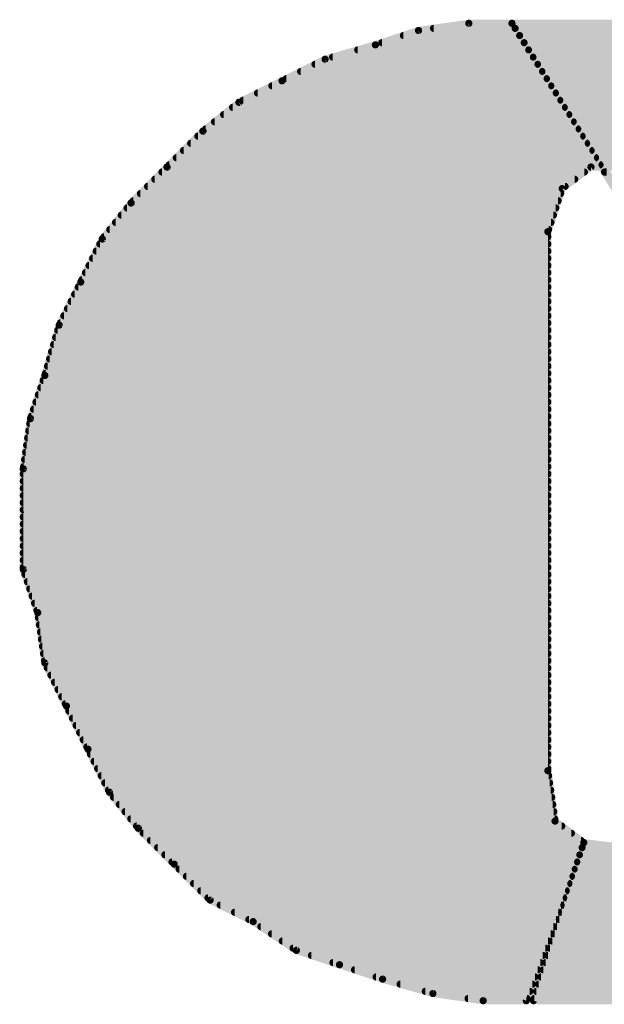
# Model space of a CAD drawing. Extents: x -35 to 35, y -57 to 81.
# Tile 61 of 153: x 5.329 to 6.143, y 1.982 to 3.352. Entities that reach past the tile are written whole.
import ezdxf

# ---------------------------------------------------------------- set-up
doc = ezdxf.new("R2010")
doc.units = 0
doc.layers.add('21', color=7, linetype='CONTINUOUS')
doc.layers.add('23', color=7, linetype='CONTINUOUS')

msp = doc.modelspace()

# ---------------------------------------------------------------- linework, layer by layer
at = {"layer": '21', "const_width": 0.01}
for points in [[(5.954, 3.347), (5.884, 3.337)], [(5.905, 3.34), (6.0184, 3.34)], [(6.014, 3.347), (5.954, 3.347)], [(8.784, 3.347), (6.014, 3.347)], [(6.014, 3.347), (6.294, 2.907)], [(6.294, 2.897), (6.014, 3.347)], [(6.0185, 3.34), (8.833, 3.34)], [(5.884, 3.337), (5.824, 3.317)], [(5.863, 3.33), (6.0246, 3.33)], [(6.0248, 3.33), (8.903, 3.33)], [(5.824, 3.317), (5.754, 3.297)], [(5.833, 3.32), (6.0308, 3.32)], [(6.0312, 3.32), (8.966, 3.32)], [(5.754, 3.297), (5.694, 3.267)], [(5.7645, 3.3), (6.0432, 3.3)], [(5.7995, 3.31), (6.037, 3.31)], [(6.0375, 3.31), (9.0003, 3.31)], [(6.0439, 3.3), (9.0237, 3.3)], [(5.74, 3.29), (6.0495, 3.29)], [(6.0503, 3.29), (9.047, 3.29)], [(5.7, 3.27), (6.0619, 3.27)], [(5.72, 3.28), (6.0557, 3.28)], [(6.0566, 3.28), (9.068, 3.28)], [(6.063, 3.27), (9.088, 3.27)], [(5.694, 3.267), (5.634, 3.237)], [(5.68, 3.26), (6.0681, 3.26)], [(6.0694, 3.26), (9.108, 3.26)], [(5.66, 3.25), (6.0744, 3.25)], [(6.0757, 3.25), (9.128, 3.25)], [(5.634, 3.237), (5.584, 3.197)], [(5.6253, 3.23), (6.0868, 3.23)], [(5.64, 3.24), (6.0806, 3.24)], [(6.0821, 3.24), (9.148, 3.24)], [(6.0885, 3.23), (9.168, 3.23)], [(5.6128, 3.22), (6.093, 3.22)], [(6.0948, 3.22), (9.1828, 3.22)], [(5.6002, 3.21), (6.0992, 3.21)], [(6.1012, 3.21), (9.1952, 3.21)], [(5.584, 3.197), (5.534, 3.147)], [(5.577, 3.19), (6.1117, 3.19)], [(5.5878, 3.2), (6.1055, 3.2)], [(6.1075, 3.2), (9.2078, 3.2)], [(6.1139, 3.19), (9.2203, 3.19)], [(5.567, 3.18), (6.1179, 3.18)], [(6.1203, 3.18), (9.231, 3.18)], [(5.547, 3.16), (6.1304, 3.16)], [(5.557, 3.17), (6.1241, 3.17)], [(6.1266, 3.17), (8.215, 3.17)], [(6.133, 3.16), (8.145, 3.16)], [(5.534, 3.147), (5.484, 3.097)], [(5.537, 3.15), (6.1366, 3.15)], [(6.084, 3.117), (6.124, 3.147)], [(6.124, 3.147), (6.474, 3.147)], [(6.1394, 3.15), (8.11, 3.15)], [(5.527, 3.14), (6.1147, 3.14)], [(6.1428, 3.14), (6.1457, 3.14)], [(5.507, 3.12), (6.088, 3.12)], [(5.517, 3.13), (6.1013, 3.13)], [(5.497, 3.11), (6.0817, 3.11)], [(6.064, 3.057), (6.084, 3.117)], [(5.484, 3.097), (5.444, 3.047)], [(5.487, 3.1), (6.0783, 3.1)], [(5.4704, 3.08), (6.0717, 3.08)], [(5.4784, 3.09), (6.075, 3.09)], [(5.4624, 3.07), (6.0683, 3.07)], [(5.4544, 3.06), (6.065, 3.06)], [(6.064, 2.307), (6.064, 3.057)], [(5.444, 3.047), (5.414, 2.987)], [(5.4405, 3.04), (6.064, 3.04)], [(5.4464, 3.05), (6.064, 3.05)], [(5.4355, 3.03), (6.064, 3.03)], [(5.4255, 3.01), (6.064, 3.01)], [(5.4305, 3.02), (6.064, 3.02)], [(5.4205, 3), (6.064, 3)], [(5.414, 2.987), (5.384, 2.927)], [(5.4155, 2.99), (6.064, 2.99)], [(5.4055, 2.97), (6.064, 2.97)], [(5.4105, 2.98), (6.064, 2.98)], [(5.4005, 2.96), (6.064, 2.96)], [(5.3955, 2.95), (6.064, 2.95)], [(5.384, 2.927), (5.364, 2.857)], [(5.3855, 2.93), (6.064, 2.93)], [(5.3905, 2.94), (6.064, 2.94)], [(5.382, 2.92), (6.064, 2.92)], [(5.3763, 2.9), (6.064, 2.9)], [(5.3791, 2.91), (6.064, 2.91)], [(5.3734, 2.89), (6.064, 2.89)], [(5.3706, 2.88), (6.064, 2.88)], [(5.3649, 2.86), (6.064, 2.86)], [(5.3677, 2.87), (6.064, 2.87)], [(5.364, 2.857), (5.344, 2.797)], [(5.3617, 2.85), (6.064, 2.85)], [(5.3583, 2.84), (6.064, 2.84)], [(5.3517, 2.82), (6.064, 2.82)], [(5.355, 2.83), (6.064, 2.83)], [(5.3483, 2.81), (6.064, 2.81)], [(5.344, 2.797), (5.334, 2.727)], [(5.343, 2.79), (6.064, 2.79)], [(5.345, 2.8), (6.064, 2.8)], [(5.3416, 2.78), (6.064, 2.78)], [(5.3401, 2.77), (6.064, 2.77)], [(5.3373, 2.75), (6.064, 2.75)], [(5.3387, 2.76), (6.064, 2.76)], [(5.3359, 2.74), (6.064, 2.74)], [(5.334, 2.727), (5.334, 2.587)], [(5.3344, 2.73), (6.064, 2.73)], [(5.334, 2.72), (6.064, 2.72)], [(5.334, 2.71), (6.064, 2.71)], [(5.334, 2.7), (6.064, 2.7)], [(5.334, 2.69), (6.064, 2.69)], [(5.334, 2.68), (6.064, 2.68)], [(5.334, 2.67), (6.064, 2.67)], [(5.334, 2.66), (6.064, 2.66)], [(5.334, 2.65), (6.064, 2.65)], [(5.334, 2.64), (6.064, 2.64)], [(5.334, 2.63), (6.064, 2.63)], [(5.334, 2.62), (6.064, 2.62)], [(5.334, 2.61), (6.064, 2.61)], [(5.334, 2.6), (6.064, 2.6)], [(5.334, 2.59), (6.064, 2.59)], [(5.334, 2.587), (5.354, 2.527)], [(5.3363, 2.58), (6.064, 2.58)], [(5.3397, 2.57), (6.064, 2.57)], [(5.343, 2.56), (6.064, 2.56)], [(5.3463, 2.55), (6.064, 2.55)], [(5.3497, 2.54), (6.064, 2.54)], [(5.353, 2.53), (6.064, 2.53)], [(5.354, 2.527), (5.364, 2.457)], [(5.355, 2.52), (6.064, 2.52)], [(5.3564, 2.51), (6.064, 2.51)], [(5.3579, 2.5), (6.064, 2.5)], [(5.3593, 2.49), (6.064, 2.49)], [(5.3607, 2.48), (6.064, 2.48)], [(5.3621, 2.47), (6.064, 2.47)], [(5.3636, 2.46), (6.064, 2.46)], [(5.364, 2.457), (5.394, 2.397)], [(5.3675, 2.45), (6.064, 2.45)], [(5.3725, 2.44), (6.064, 2.44)], [(5.3775, 2.43), (6.064, 2.43)], [(5.3825, 2.42), (6.064, 2.42)], [(5.3875, 2.41), (6.064, 2.41)], [(5.3925, 2.4), (6.064, 2.4)], [(5.394, 2.397), (5.424, 2.337)], [(5.3975, 2.39), (6.064, 2.39)], [(5.4025, 2.38), (6.064, 2.38)], [(5.4075, 2.37), (6.064, 2.37)], [(5.4125, 2.36), (6.064, 2.36)], [(5.4175, 2.35), (6.064, 2.35)], [(5.4225, 2.34), (6.064, 2.34)], [(5.424, 2.337), (5.454, 2.277)], [(5.4275, 2.33), (6.064, 2.33)], [(5.4325, 2.32), (6.064, 2.32)], [(5.4375, 2.31), (6.064, 2.31)], [(5.4425, 2.3), (6.065, 2.3)], [(6.074, 2.237), (6.064, 2.307)], [(5.4475, 2.29), (6.0664, 2.29)], [(5.4525, 2.28), (6.0679, 2.28)], [(5.454, 2.277), (5.494, 2.227)], [(5.4596, 2.27), (6.0693, 2.27)], [(5.4676, 2.26), (6.0707, 2.26)], [(5.4756, 2.25), (6.0721, 2.25)], [(5.4836, 2.24), (6.0736, 2.24)], [(5.4916, 2.23), (6.0833, 2.23)], [(6.114, 2.207), (6.074, 2.237)], [(5.494, 2.227), (5.544, 2.177)], [(5.501, 2.22), (6.0967, 2.22)], [(5.511, 2.21), (6.11, 2.21)], [(6.034, 1.987), (6.114, 2.207)], [(6.114, 2.207), (6.044, 1.987)], [(6.194, 2.197), (6.114, 2.207)], [(5.521, 2.2), (6.1115, 2.2)], [(5.531, 2.19), (6.1078, 2.19)], [(6.1086, 2.19), (9.267, 2.19)], [(6.1118, 2.2), (6.17, 2.2)], [(5.541, 2.18), (6.1042, 2.18)], [(5.544, 2.177), (5.594, 2.127)], [(6.1054, 2.18), (9.257, 2.18)], [(5.551, 2.17), (6.1005, 2.17)], [(5.561, 2.16), (6.0969, 2.16)], [(6.099, 2.16), (9.2353, 2.16)], [(6.1022, 2.17), (9.247, 2.17)], [(5.571, 2.15), (6.0933, 2.15)], [(6.0959, 2.15), (9.2227, 2.15)], [(5.581, 2.14), (6.0896, 2.14)], [(6.0927, 2.14), (9.2103, 2.14)], [(5.591, 2.13), (6.086, 2.13)], [(5.594, 2.127), (5.654, 2.097)], [(5.608, 2.12), (6.0824, 2.12)], [(6.0863, 2.12), (9.1835, 2.12)], [(6.0895, 2.13), (9.1978, 2.13)], [(5.628, 2.11), (6.0787, 2.11)], [(6.0831, 2.11), (9.1685, 2.11)], [(5.648, 2.1), (6.0751, 2.1)], [(5.654, 2.097), (5.714, 2.057)], [(6.08, 2.1), (9.1535, 2.1)], [(5.6645, 2.09), (6.0715, 2.09)], [(5.6795, 2.08), (6.0678, 2.08)], [(6.0736, 2.08), (9.12, 2.08)], [(6.0768, 2.09), (9.1385, 2.09)], [(5.6945, 2.07), (6.0642, 2.07)], [(6.0704, 2.07), (9.1, 2.07)], [(5.7095, 2.06), (6.0605, 2.06)], [(5.714, 2.057), (5.774, 2.037)], [(6.0672, 2.06), (9.08, 2.06)], [(5.735, 2.05), (6.0569, 2.05)], [(5.765, 2.04), (6.0533, 2.04)], [(5.774, 2.037), (5.834, 2.017)], [(6.0609, 2.04), (9.04, 2.04)], [(6.064, 2.05), (9.06, 2.05)], [(5.795, 2.03), (6.0496, 2.03)], [(6.0577, 2.03), (9.02, 2.03)], [(5.825, 2.02), (6.046, 2.02)], [(5.834, 2.017), (5.904, 1.997)], [(5.8585, 2.01), (6.0424, 2.01)], [(6.0513, 2.01), (8.963, 2.01)], [(6.0545, 2.02), (8.993, 2.02)], [(5.8935, 2), (6.0387, 2)], [(5.904, 1.997), (5.974, 1.987)], [(6.0481, 2), (8.905, 2)], [(5.953, 1.99), (6.0351, 1.99)], [(5.974, 1.987), (6.034, 1.987)], [(6.044, 1.987), (8.814, 1.987)], [(6.045, 1.99), (8.835, 1.99)]]:
    msp.add_lwpolyline(points, dxfattribs=at)
at = {"layer": '21', "const_width": 0.005}
for points in [[(5.905, 3.3425, 1), (5.905, 3.3375)], [(5.954, 3.3495, 1), (5.954, 3.3445)], [(5.9544, 3.3445, 1), (5.9536, 3.3495)], [(6.014, 3.3495, 1), (6.014, 3.3445)], [(6.0161, 3.3483, 1), (6.0119, 3.3457)], [(6.0161, 3.3483, 1), (6.0119, 3.3457)], [(6.014, 3.3445, 1), (6.014, 3.3495)], [(6.0185, 3.3425, 1), (6.0185, 3.3375)], [(6.0184, 3.3375, 1), (6.0184, 3.3425)], [(5.863, 3.3325, 1), (5.863, 3.3275)], [(5.8836, 3.3395, 1), (5.8844, 3.3345)], [(5.8848, 3.3346, 1), (5.8832, 3.3394)], [(6.0248, 3.3325, 1), (6.0248, 3.3275)], [(6.0246, 3.3275, 1), (6.0246, 3.3325)], [(5.8232, 3.3194, 1), (5.8248, 3.3146)], [(5.8247, 3.3146, 1), (5.8233, 3.3194)], [(5.833, 3.3225, 1), (5.833, 3.3175)], [(6.0312, 3.3225, 1), (6.0312, 3.3175)], [(6.0308, 3.3175, 1), (6.0308, 3.3225)], [(5.7533, 3.2994, 1), (5.7547, 3.2946)], [(5.7551, 3.2948, 1), (5.7529, 3.2992)], [(5.7645, 3.3025, 1), (5.7645, 3.2975)], [(5.7995, 3.3125, 1), (5.7995, 3.3075)], [(6.0375, 3.3125, 1), (6.0375, 3.3075)], [(6.037, 3.3075, 1), (6.037, 3.3125)], [(6.0439, 3.3025, 1), (6.0439, 3.2975)], [(6.0432, 3.2975, 1), (6.0432, 3.3025)], [(5.74, 3.2925, 1), (5.74, 3.2875)], [(6.0503, 3.2925, 1), (6.0503, 3.2875)], [(6.0495, 3.2875, 1), (6.0495, 3.2925)], [(5.7, 3.2725, 1), (5.7, 3.2675)], [(5.72, 3.2825, 1), (5.72, 3.2775)], [(6.0566, 3.2825, 1), (6.0566, 3.2775)], [(6.0557, 3.2775, 1), (6.0557, 3.2825)], [(6.063, 3.2725, 1), (6.063, 3.2675)], [(6.0619, 3.2675, 1), (6.0619, 3.2725)], [(5.68, 3.2625, 1), (5.68, 3.2575)], [(5.6929, 3.2692, 1), (5.6951, 3.2648)], [(5.6951, 3.2648, 1), (5.6929, 3.2692)], [(6.0694, 3.2625, 1), (6.0694, 3.2575)], [(6.0681, 3.2575, 1), (6.0681, 3.2625)], [(5.66, 3.2525, 1), (5.66, 3.2475)], [(6.0757, 3.2525, 1), (6.0757, 3.2475)], [(6.0744, 3.2475, 1), (6.0744, 3.2525)], [(5.6253, 3.2325, 1), (5.6253, 3.2275)], [(5.6329, 3.2392, 1), (5.6351, 3.2348)], [(5.6356, 3.235, 1), (5.6324, 3.239)], [(5.64, 3.2425, 1), (5.64, 3.2375)], [(6.0821, 3.2425, 1), (6.0821, 3.2375)], [(6.0806, 3.2375, 1), (6.0806, 3.2425)], [(6.0885, 3.2325, 1), (6.0885, 3.2275)], [(6.0868, 3.2275, 1), (6.0868, 3.2325)], [(5.6128, 3.2225, 1), (5.6128, 3.2175)], [(6.0948, 3.2225, 1), (6.0948, 3.2175)], [(6.093, 3.2175, 1), (6.093, 3.2225)], [(5.6002, 3.2125, 1), (5.6002, 3.2075)], [(6.1012, 3.2125, 1), (6.1012, 3.2075)], [(6.0992, 3.2075, 1), (6.0992, 3.2125)], [(5.577, 3.1925, 1), (5.577, 3.1875)], [(5.5824, 3.199, 1), (5.5856, 3.195)], [(5.5858, 3.1952, 1), (5.5822, 3.1988)], [(5.5878, 3.2025, 1), (5.5878, 3.1975)], [(6.1075, 3.2025, 1), (6.1075, 3.1975)], [(6.1055, 3.1975, 1), (6.1055, 3.2025)], [(6.1139, 3.1925, 1), (6.1139, 3.1875)], [(6.1117, 3.1875, 1), (6.1117, 3.1925)], [(5.567, 3.1825, 1), (5.567, 3.1775)], [(6.1203, 3.1825, 1), (6.1203, 3.1775)], [(6.1179, 3.1775, 1), (6.1179, 3.1825)], [(5.547, 3.1625, 1), (5.547, 3.1575)], [(5.557, 3.1725, 1), (5.557, 3.1675)], [(6.1241, 3.1675, 1), (6.1241, 3.1725)], [(6.1266, 3.1725, 1), (6.1266, 3.1675)], [(6.1304, 3.1575, 1), (6.1304, 3.1625)], [(6.133, 3.1625, 1), (6.133, 3.1575)], [(5.5322, 3.1488, 1), (5.5358, 3.1452)], [(5.5358, 3.1452, 1), (5.5322, 3.1488)], [(5.537, 3.1525, 1), (5.537, 3.1475)], [(6.124, 3.1495, 1), (6.124, 3.1445)], [(6.1255, 3.145, 1), (6.1225, 3.149)], [(6.1366, 3.1475, 1), (6.1366, 3.1525)], [(6.1394, 3.1525, 1), (6.1394, 3.1475)], [(5.527, 3.1425, 1), (5.527, 3.1375)], [(6.1147, 3.1375, 1), (6.1147, 3.1425)], [(6.1428, 3.1425, 1), (6.1428, 3.1375)], [(5.507, 3.1225, 1), (5.507, 3.1175)], [(5.517, 3.1325, 1), (5.517, 3.1275)], [(6.088, 3.1175, 1), (6.088, 3.1225)], [(6.1013, 3.1275, 1), (6.1013, 3.1325)], [(5.497, 3.1125, 1), (5.497, 3.1075)], [(6.0825, 3.119, 1), (6.0855, 3.115)], [(6.0864, 3.1162, 1), (6.0816, 3.1178)], [(6.0817, 3.1075, 1), (6.0817, 3.1125)], [(5.4822, 3.0988, 1), (5.4858, 3.0952)], [(5.486, 3.0954, 1), (5.482, 3.0986)], [(5.487, 3.1025, 1), (5.487, 3.0975)], [(6.0783, 3.0975, 1), (6.0783, 3.1025)], [(5.4704, 3.0825, 1), (5.4704, 3.0775)], [(5.4784, 3.0925, 1), (5.4784, 3.0875)], [(6.0717, 3.0775, 1), (6.0717, 3.0825)], [(6.075, 3.0875, 1), (6.075, 3.0925)], [(5.4624, 3.0725, 1), (5.4624, 3.0675)], [(6.0683, 3.0675, 1), (6.0683, 3.0725)], [(5.4544, 3.0625, 1), (5.4544, 3.0575)], [(6.0665, 3.057, 1), (6.0615, 3.057)], [(6.0616, 3.0578, 1), (6.0664, 3.0562)], [(6.065, 3.0575, 1), (6.065, 3.0625)], [(5.4405, 3.0425, 1), (5.4405, 3.0375)], [(5.442, 3.0486, 1), (5.446, 3.0454)], [(5.4462, 3.0459, 1), (5.4418, 3.0481)], [(5.4464, 3.0525, 1), (5.4464, 3.0475)], [(6.064, 3.0475, 1), (6.064, 3.0525)], [(6.064, 3.0375, 1), (6.064, 3.0425)], [(5.4355, 3.0325, 1), (5.4355, 3.0275)], [(6.064, 3.0275, 1), (6.064, 3.0325)], [(5.4255, 3.0125, 1), (5.4255, 3.0075)], [(5.4305, 3.0225, 1), (5.4305, 3.0175)], [(6.064, 3.0175, 1), (6.064, 3.0225)], [(6.064, 3.0075, 1), (6.064, 3.0125)], [(5.4205, 3.0025, 1), (5.4205, 2.9975)], [(6.064, 2.9975, 1), (6.064, 3.0025)], [(5.4118, 2.9881, 1), (5.4162, 2.9859)], [(5.4162, 2.9859, 1), (5.4118, 2.9881)], [(5.4155, 2.9925, 1), (5.4155, 2.9875)], [(6.064, 2.9875, 1), (6.064, 2.9925)], [(5.4055, 2.9725, 1), (5.4055, 2.9675)], [(5.4105, 2.9825, 1), (5.4105, 2.9775)], [(6.064, 2.9775, 1), (6.064, 2.9825)], [(6.064, 2.9675, 1), (6.064, 2.9725)], [(5.4005, 2.9625, 1), (5.4005, 2.9575)], [(6.064, 2.9575, 1), (6.064, 2.9625)], [(5.3955, 2.9525, 1), (5.3955, 2.9475)], [(6.064, 2.9475, 1), (6.064, 2.9525)], [(5.3864, 2.9263, 1), (5.3816, 2.9277)], [(5.3855, 2.9325, 1), (5.3855, 2.9275)], [(5.3905, 2.9425, 1), (5.3905, 2.9375)], [(6.064, 2.9375, 1), (6.064, 2.9425)], [(6.064, 2.9275, 1), (6.064, 2.9325)], [(5.382, 2.9225, 1), (5.382, 2.9175)], [(5.3818, 2.9281, 1), (5.3862, 2.9259)], [(6.064, 2.9175, 1), (6.064, 2.9225)], [(5.3763, 2.9025, 1), (5.3763, 2.8975)], [(5.3791, 2.9125, 1), (5.3791, 2.9075)], [(6.064, 2.9075, 1), (6.064, 2.9125)], [(6.064, 2.8975, 1), (6.064, 2.9025)], [(5.3734, 2.8925, 1), (5.3734, 2.8875)], [(6.064, 2.8875, 1), (6.064, 2.8925)], [(5.3706, 2.8825, 1), (5.3706, 2.8775)], [(6.064, 2.8775, 1), (6.064, 2.8825)], [(5.3649, 2.8625, 1), (5.3649, 2.8575)], [(5.3677, 2.8725, 1), (5.3677, 2.8675)], [(6.064, 2.8675, 1), (6.064, 2.8725)], [(6.064, 2.8575, 1), (6.064, 2.8625)], [(5.3617, 2.8525, 1), (5.3617, 2.8475)], [(5.3616, 2.8577, 1), (5.3664, 2.8563)], [(5.3664, 2.8562, 1), (5.3616, 2.8578)], [(6.064, 2.8475, 1), (6.064, 2.8525)], [(5.3583, 2.8425, 1), (5.3583, 2.8375)], [(6.064, 2.8375, 1), (6.064, 2.8425)], [(5.3517, 2.8225, 1), (5.3517, 2.8175)], [(5.355, 2.8325, 1), (5.355, 2.8275)], [(6.064, 2.8275, 1), (6.064, 2.8325)], [(6.064, 2.8175, 1), (6.064, 2.8225)], [(5.3483, 2.8125, 1), (5.3483, 2.8075)], [(6.064, 2.8075, 1), (6.064, 2.8125)], [(5.343, 2.7925, 1), (5.343, 2.7875)], [(5.3465, 2.7966, 1), (5.3415, 2.7974)], [(5.3416, 2.7978, 1), (5.3464, 2.7962)], [(5.345, 2.8025, 1), (5.345, 2.7975)], [(6.064, 2.7975, 1), (6.064, 2.8025)], [(6.064, 2.7875, 1), (6.064, 2.7925)], [(5.3416, 2.7825, 1), (5.3416, 2.7775)], [(6.064, 2.7775, 1), (6.064, 2.7825)], [(5.3401, 2.7725, 1), (5.3401, 2.7675)], [(6.064, 2.7675, 1), (6.064, 2.7725)], [(5.3373, 2.7525, 1), (5.3373, 2.7475)], [(5.3387, 2.7625, 1), (5.3387, 2.7575)], [(6.064, 2.7575, 1), (6.064, 2.7625)], [(6.064, 2.7475, 1), (6.064, 2.7525)], [(5.3359, 2.7425, 1), (5.3359, 2.7375)], [(6.064, 2.7375, 1), (6.064, 2.7425)], [(5.3365, 2.727, 1), (5.3315, 2.727)], [(5.3315, 2.7274, 1), (5.3365, 2.7266)], [(5.3344, 2.7325, 1), (5.3344, 2.7275)], [(6.064, 2.7275, 1), (6.064, 2.7325)], [(5.334, 2.7225, 1), (5.334, 2.7175)], [(5.334, 2.7125, 1), (5.334, 2.7075)], [(6.064, 2.7175, 1), (6.064, 2.7225)], [(6.064, 2.7075, 1), (6.064, 2.7125)], [(5.334, 2.7025, 1), (5.334, 2.6975)], [(6.064, 2.6975, 1), (6.064, 2.7025)], [(5.334, 2.6925, 1), (5.334, 2.6875)], [(6.064, 2.6875, 1), (6.064, 2.6925)], [(5.334, 2.6825, 1), (5.334, 2.6775)], [(5.334, 2.6725, 1), (5.334, 2.6675)], [(6.064, 2.6775, 1), (6.064, 2.6825)], [(6.064, 2.6675, 1), (6.064, 2.6725)], [(5.334, 2.6625, 1), (5.334, 2.6575)], [(6.064, 2.6575, 1), (6.064, 2.6625)], [(5.334, 2.6525, 1), (5.334, 2.6475)], [(5.334, 2.6425, 1), (5.334, 2.6375)], [(6.064, 2.6475, 1), (6.064, 2.6525)], [(6.064, 2.6375, 1), (6.064, 2.6425)], [(5.334, 2.6325, 1), (5.334, 2.6275)], [(6.064, 2.6275, 1), (6.064, 2.6325)], [(5.334, 2.6225, 1), (5.334, 2.6175)], [(6.064, 2.6175, 1), (6.064, 2.6225)], [(5.334, 2.6125, 1), (5.334, 2.6075)], [(5.334, 2.6025, 1), (5.334, 2.5975)], [(6.064, 2.6075, 1), (6.064, 2.6125)], [(6.064, 2.5975, 1), (6.064, 2.6025)], [(5.334, 2.5925, 1), (5.334, 2.5875)], [(5.3364, 2.5878, 1), (5.3316, 2.5862)], [(5.3315, 2.587, 1), (5.3365, 2.587)], [(6.064, 2.5875, 1), (6.064, 2.5925)], [(5.3363, 2.5825, 1), (5.3363, 2.5775)], [(6.064, 2.5775, 1), (6.064, 2.5825)], [(5.3397, 2.5725, 1), (5.3397, 2.5675)], [(5.343, 2.5625, 1), (5.343, 2.5575)], [(6.064, 2.5675, 1), (6.064, 2.5725)], [(6.064, 2.5575, 1), (6.064, 2.5625)], [(5.3463, 2.5525, 1), (5.3463, 2.5475)], [(6.064, 2.5475, 1), (6.064, 2.5525)], [(5.3497, 2.5425, 1), (5.3497, 2.5375)], [(5.353, 2.5325, 1), (5.353, 2.5275)], [(6.064, 2.5375, 1), (6.064, 2.5425)], [(6.064, 2.5275, 1), (6.064, 2.5325)], [(5.3565, 2.5274, 1), (5.3515, 2.5266)], [(5.3516, 2.5262, 1), (5.3564, 2.5278)], [(5.355, 2.5225, 1), (5.355, 2.5175)], [(6.064, 2.5175, 1), (6.064, 2.5225)], [(5.3564, 2.5125, 1), (5.3564, 2.5075)], [(6.064, 2.5075, 1), (6.064, 2.5125)], [(5.3579, 2.5025, 1), (5.3579, 2.4975)], [(5.3593, 2.4925, 1), (5.3593, 2.4875)], [(6.064, 2.4975, 1), (6.064, 2.5025)], [(6.064, 2.4875, 1), (6.064, 2.4925)], [(5.3607, 2.4825, 1), (5.3607, 2.4775)], [(6.064, 2.4775, 1), (6.064, 2.4825)], [(5.3621, 2.4725, 1), (5.3621, 2.4675)], [(6.064, 2.4675, 1), (6.064, 2.4725)], [(5.3636, 2.4625, 1), (5.3636, 2.4575)], [(5.3662, 2.4581, 1), (5.3618, 2.4559)], [(5.3615, 2.4566, 1), (5.3665, 2.4574)], [(5.3675, 2.4525, 1), (5.3675, 2.4475)], [(6.064, 2.4575, 1), (6.064, 2.4625)], [(6.064, 2.4475, 1), (6.064, 2.4525)], [(5.3725, 2.4425, 1), (5.3725, 2.4375)], [(6.064, 2.4375, 1), (6.064, 2.4425)], [(5.3775, 2.4325, 1), (5.3775, 2.4275)], [(6.064, 2.4275, 1), (6.064, 2.4325)], [(5.3825, 2.4225, 1), (5.3825, 2.4175)], [(5.3875, 2.4125, 1), (5.3875, 2.4075)], [(6.064, 2.4175, 1), (6.064, 2.4225)], [(6.064, 2.4075, 1), (6.064, 2.4125)], [(5.3925, 2.4025, 1), (5.3925, 2.3975)], [(5.3962, 2.3981, 1), (5.3918, 2.3959)], [(5.3918, 2.3959, 1), (5.3962, 2.3981)], [(6.064, 2.3975, 1), (6.064, 2.4025)], [(5.3975, 2.3925, 1), (5.3975, 2.3875)], [(5.4025, 2.3825, 1), (5.4025, 2.3775)], [(6.064, 2.3875, 1), (6.064, 2.3925)], [(6.064, 2.3775, 1), (6.064, 2.3825)], [(5.4075, 2.3725, 1), (5.4075, 2.3675)], [(6.064, 2.3675, 1), (6.064, 2.3725)], [(5.4125, 2.3625, 1), (5.4125, 2.3575)], [(6.064, 2.3575, 1), (6.064, 2.3625)], [(5.4175, 2.3525, 1), (5.4175, 2.3475)], [(5.4225, 2.3425, 1), (5.4225, 2.3375)], [(6.064, 2.3475, 1), (6.064, 2.3525)], [(6.064, 2.3375, 1), (6.064, 2.3425)], [(5.4262, 2.3381, 1), (5.4218, 2.3359)], [(5.4218, 2.3359, 1), (5.4262, 2.3381)], [(5.4275, 2.3325, 1), (5.4275, 2.3275)], [(6.064, 2.3275, 1), (6.064, 2.3325)], [(5.4325, 2.3225, 1), (5.4325, 2.3175)], [(6.064, 2.3175, 1), (6.064, 2.3225)], [(5.4375, 2.3125, 1), (5.4375, 2.3075)], [(5.4425, 2.3025, 1), (5.4425, 2.2975)], [(6.0665, 2.3074, 1), (6.0615, 2.3066)], [(6.0615, 2.307, 1), (6.0665, 2.307)], [(6.064, 2.3075, 1), (6.064, 2.3125)], [(6.065, 2.2975, 1), (6.065, 2.3025)], [(5.4475, 2.2925, 1), (5.4475, 2.2875)], [(6.0664, 2.2875, 1), (6.0664, 2.2925)], [(5.4525, 2.2825, 1), (5.4525, 2.2775)], [(5.456, 2.2786, 1), (5.452, 2.2754)], [(5.4518, 2.2759, 1), (5.4562, 2.2781)], [(5.4596, 2.2725, 1), (5.4596, 2.2675)], [(6.0679, 2.2775, 1), (6.0679, 2.2825)], [(6.0693, 2.2675, 1), (6.0693, 2.2725)], [(5.4676, 2.2625, 1), (5.4676, 2.2575)], [(6.0707, 2.2575, 1), (6.0707, 2.2625)], [(5.4756, 2.2525, 1), (5.4756, 2.2475)], [(6.0721, 2.2475, 1), (6.0721, 2.2525)], [(5.4836, 2.2425, 1), (5.4836, 2.2375)], [(5.4916, 2.2325, 1), (5.4916, 2.2275)], [(6.0755, 2.239, 1), (6.0725, 2.235)], [(6.0715, 2.2366, 1), (6.0765, 2.2374)], [(6.0736, 2.2375, 1), (6.0736, 2.2425)], [(6.0833, 2.2275, 1), (6.0833, 2.2325)], [(5.4958, 2.2288, 1), (5.4922, 2.2252)], [(5.492, 2.2254, 1), (5.496, 2.2286)], [(5.501, 2.2225, 1), (5.501, 2.2175)], [(6.0967, 2.2175, 1), (6.0967, 2.2225)], [(5.511, 2.2125, 1), (5.511, 2.2075)], [(6.11, 2.2075, 1), (6.11, 2.2125)], [(6.1143, 2.2095, 1), (6.1137, 2.2045)], [(6.1164, 2.2062, 1), (6.1116, 2.2078)], [(6.1163, 2.2061, 1), (6.1117, 2.2079)], [(6.1125, 2.205, 1), (6.1155, 2.209)], [(5.521, 2.2025, 1), (5.521, 2.1975)], [(5.531, 2.1925, 1), (5.531, 2.1875)], [(6.1086, 2.1925, 1), (6.1086, 2.1875)], [(6.1078, 2.1875, 1), (6.1078, 2.1925)], [(6.1118, 2.2025, 1), (6.1118, 2.1975)], [(6.1115, 2.1975, 1), (6.1115, 2.2025)], [(5.541, 2.1825, 1), (5.541, 2.1775)], [(5.5458, 2.1788, 1), (5.5422, 2.1752)], [(5.5422, 2.1752, 1), (5.5458, 2.1788)], [(6.1054, 2.1825, 1), (6.1054, 2.1775)], [(6.1042, 2.1775, 1), (6.1042, 2.1825)], [(5.551, 2.1725, 1), (5.551, 2.1675)], [(5.561, 2.1625, 1), (5.561, 2.1575)], [(6.099, 2.1625, 1), (6.099, 2.1575)], [(6.0969, 2.1575, 1), (6.0969, 2.1625)], [(6.1022, 2.1725, 1), (6.1022, 2.1675)], [(6.1005, 2.1675, 1), (6.1005, 2.1725)], [(5.571, 2.1525, 1), (5.571, 2.1475)], [(6.0933, 2.1475, 1), (6.0933, 2.1525)], [(6.0959, 2.1525, 1), (6.0959, 2.1475)], [(5.581, 2.1425, 1), (5.581, 2.1375)], [(6.0896, 2.1375, 1), (6.0896, 2.1425)], [(6.0927, 2.1425, 1), (6.0927, 2.1375)], [(5.591, 2.1325, 1), (5.591, 2.1275)], [(5.5951, 2.1292, 1), (5.5929, 2.1248)], [(5.5922, 2.1252, 1), (5.5958, 2.1288)], [(5.608, 2.1225, 1), (5.608, 2.1175)], [(6.0824, 2.1175, 1), (6.0824, 2.1225)], [(6.0863, 2.1225, 1), (6.0863, 2.1175)], [(6.086, 2.1275, 1), (6.086, 2.1325)], [(6.0895, 2.1325, 1), (6.0895, 2.1275)], [(5.628, 2.1125, 1), (5.628, 2.1075)], [(6.0787, 2.1075, 1), (6.0787, 2.1125)], [(6.0831, 2.1125, 1), (6.0831, 2.1075)], [(5.648, 2.1025, 1), (5.648, 2.0975)], [(5.6554, 2.0991, 1), (5.6526, 2.0949)], [(5.6529, 2.0948, 1), (5.6551, 2.0992)], [(6.0751, 2.0975, 1), (6.0751, 2.1025)], [(6.08, 2.1025, 1), (6.08, 2.0975)], [(5.6645, 2.0925, 1), (5.6645, 2.0875)], [(5.6795, 2.0825, 1), (5.6795, 2.0775)], [(6.0678, 2.0775, 1), (6.0678, 2.0825)], [(6.0736, 2.0825, 1), (6.0736, 2.0775)], [(6.0715, 2.0875, 1), (6.0715, 2.0925)], [(6.0768, 2.0925, 1), (6.0768, 2.0875)], [(5.6945, 2.0725, 1), (5.6945, 2.0675)], [(6.0642, 2.0675, 1), (6.0642, 2.0725)], [(6.0704, 2.0725, 1), (6.0704, 2.0675)], [(5.7095, 2.0625, 1), (5.7095, 2.0575)], [(5.7148, 2.0594, 1), (5.7132, 2.0546)], [(5.7126, 2.0549, 1), (5.7154, 2.0591)], [(6.0605, 2.0575, 1), (6.0605, 2.0625)], [(6.0672, 2.0625, 1), (6.0672, 2.0575)], [(5.735, 2.0525, 1), (5.735, 2.0475)], [(5.765, 2.0425, 1), (5.765, 2.0375)], [(5.7748, 2.0394, 1), (5.7732, 2.0346)], [(5.7732, 2.0346, 1), (5.7748, 2.0394)], [(6.0533, 2.0375, 1), (6.0533, 2.0425)], [(6.0569, 2.0475, 1), (6.0569, 2.0525)], [(6.0609, 2.0425, 1), (6.0609, 2.0375)], [(6.064, 2.0525, 1), (6.064, 2.0475)], [(5.795, 2.0325, 1), (5.795, 2.0275)], [(6.0496, 2.0275, 1), (6.0496, 2.0325)], [(6.0577, 2.0325, 1), (6.0577, 2.0275)], [(5.825, 2.0225, 1), (5.825, 2.0175)], [(5.8347, 2.0194, 1), (5.8333, 2.0146)], [(5.8332, 2.0146, 1), (5.8348, 2.0194)], [(5.8585, 2.0125, 1), (5.8585, 2.0075)], [(6.0424, 2.0075, 1), (6.0424, 2.0125)], [(6.046, 2.0175, 1), (6.046, 2.0225)], [(6.0513, 2.0125, 1), (6.0513, 2.0075)], [(6.0545, 2.0225, 1), (6.0545, 2.0175)], [(5.8935, 2.0025, 1), (5.8935, 1.9975)], [(5.9044, 1.9995, 1), (5.9036, 1.9945)], [(5.9033, 1.9946, 1), (5.9047, 1.9994)], [(6.0387, 1.9975, 1), (6.0387, 2.0025)], [(6.0481, 2.0025, 1), (6.0481, 1.9975)], [(5.953, 1.9925, 1), (5.953, 1.9875)], [(5.974, 1.9895, 1), (5.974, 1.9845)], [(5.9736, 1.9845, 1), (5.9744, 1.9895)], [(6.0317, 1.9879, 1), (6.0363, 1.9861)], [(6.034, 1.9845, 1), (6.034, 1.9895)], [(6.0351, 1.9875, 1), (6.0351, 1.9925)], [(6.044, 1.9895, 1), (6.044, 1.9845)], [(6.0416, 1.9878, 1), (6.0464, 1.9862)], [(6.045, 1.9925, 1), (6.045, 1.9875)]]:
    msp.add_lwpolyline(points, format="xyb", dxfattribs=at)
at = {"layer": '23'}
msp.add_point((5.334, 2.667), dxfattribs=at)

doc.saveas('drawing.dxf')
